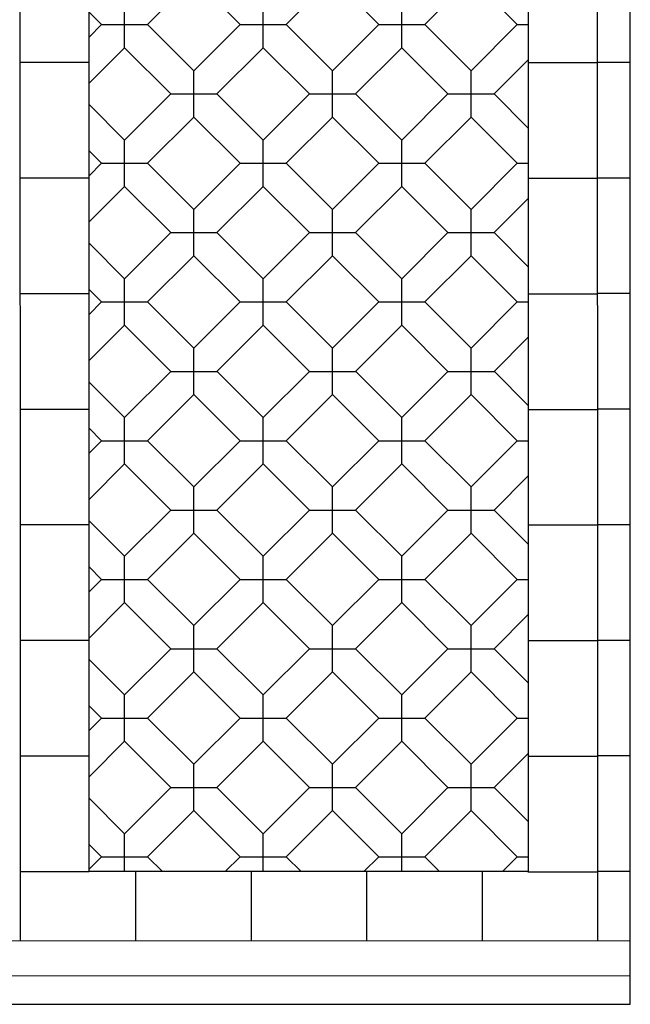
# Model space of a CAD drawing. Extents: x 499156 to 998412, y 3804642 to 7609653.
# Tile 61 of 74: x 500724 to 500812, y 3804802 to 3804944. Entities that reach past the tile are written whole.
import ezdxf

# ---------------------------------------------------------------- set-up
doc = ezdxf.new("R2010")
doc.units = 0
for name, color, linetype in [('02-ab-road', 4, 'CONTINUOUS'), ('03-ab-curb', 3, 'CONTINUOUS'), ('14-ab-paving-l', 135, 'CONTINUOUS'), ('15-ab-hatch', 8, 'CONTINUOUS')]:
    doc.layers.add(name, color=color, linetype=linetype)
doc.layers.add('18-ab-hide', color=191, linetype='CONTINUOUS', plot=False)

# ---------------------------------------------------------------- blocks, each defined once
blk = doc.blocks.new('3')
at = {"layer": '15-ab-hatch'}
blk.add_line((0, 150), (0, -150), dxfattribs=at)
blk = doc.blocks.new('A$C5774111E')
at = {"layer": '15-ab-hatch'}
for p, rotation in [((150.5, -1700), 270.0106713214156), ((150.6, -2200), 270.0106713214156), ((150.7, -2700), 270.0106713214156), ((150.8, -3200), 270.0106713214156), ((150.9, -3700), 270.0106713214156), ((150.9, -4200), 270.0106713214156), ((151, -4700), 270.0106713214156), ((151.1, -5200), 270.0106713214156), ((501.2, -5349.9), 0.01245003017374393), ((1001.2, -5349.8), 0.01245003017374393), ((1501.2, -5349.7), 0.01245003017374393), ((2001.2, -5349.6), 0.01245003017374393)]:
    blk.add_blockref('3', p, dxfattribs=dict(at, rotation=rotation))
at = {"layer": '15-ab-hatch', "xscale": -1, "rotation": 89.98932876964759}
for p in [(2349.8, -1700), (2349.7, -2200), (2349.6, -2700), (2349.5, -3200), (2349.4, -3700), (2349.3, -4200), (2349.2, -4700), (2349.2, -5200)]:
    blk.add_blockref('3', p, dxfattribs=at)
blk = doc.blocks.new('*E1663')
at = {"layer": '15-ab-hatch'}
for p, q in [((4.76, 116.67), (0.01, 116.67)), ((4.76, 100), (0.01, 100)), ((4.76, 83.33), (0.02, 83.33)), ((4.76, 66.67), (0.02, 66.67)), ((4.76, 50), (0.02, 50)), ((4.76, 33.33), (0.02, 33.33)), ((4.76, 16.67), (0.03, 16.67)), ((4.76, 0), (0.03, 0))]:
    blk.add_line(p, q, dxfattribs=at)

msp = doc.modelspace()

# ---------------------------------------------------------------- hatches: boundary and pattern name
at = {"layer": '15-ab-hatch', "ltscale": 0.033333}
h = msp.add_hatch(dxfattribs=at)
h.set_pattern_fill('23植草砖8字型', color=256, scale=1000, angle=-68.88459, style=0, double=1, pattern_type=2)
h.set_pattern_definition([(7e-09, (500675.688, 3804962.901), (10, 10), [6.6667, -13.3333]), (90, (500679.021, 3804959.568), (-10, 10), [6.6667, -13.3333]), (45, (500679.021, 3804966.235), (-10, 10), [9.4281, -4.714]), (45, (500682.354, 3804962.901), (-10, 10), [9.4281, -4.714]), (135, (500685.688, 3804972.901), (-10, -10), [9.4281, -4.714]), (135, (500689.021, 3804976.235), (-10, -10), [9.4281, -4.714])])
h.paths.add_polyline_path([(500733.905, 3804984.096), (500797.278, 3804984.096), (500797.278, 3804820.781), (500733.905, 3804820.781)])

# ---------------------------------------------------------------- linework, layer by layer
at = {"layer": '02-ab-road', "ltscale": 0.033333, "elevation": 0.23}
for points in [[(500723.905, 3804994.096), (500723.944, 3804810.763)], [(500807.238, 3804994.114), (500807.278, 3804810.781)], [(500812.009, 3804810.782), (500610.23, 3804810.738)]]:
    msp.add_lwpolyline(points, dxfattribs=at)
at = {"layer": '03-ab-curb', "ltscale": 0.033333}
msp.add_line((500610.23, 3804805.738, 0.23), (500812.009, 3804805.782, 0.23), dxfattribs=at)
at = {"layer": '14-ab-paving-l', "ltscale": 0.033333, "elevation": 0.23}
msp.add_lwpolyline([(500733.905, 3804984.096), (500797.278, 3804984.096), (500797.278, 3804820.781), (500733.905, 3804820.781)], close=True, dxfattribs=at)
at = {"layer": '18-ab-hide', "linetype": 'Continuous'}
msp.add_lwpolyline([(500610.23, 3804801.641), (500812.009, 3804801.641), (500812.009, 3805022.748), (500610.23, 3805022.748)], close=True, dxfattribs=at)

# ---------------------------------------------------------------- block references
at = {"layer": '15-ab-hatch', "ltscale": 0.033333, "xscale": 0.03333333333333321, "yscale": 0.03333333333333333, "zscale": 0.03333333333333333}
msp.add_blockref('A$C5774111E', (500723.905, 3804994.096, 0.23), dxfattribs=at)
at = {"layer": '15-ab-hatch', "ltscale": 0.033333}
msp.add_blockref('*E1663', (500807.245, 3804820.781, 0.23), dxfattribs=at)

doc.saveas('drawing.dxf')
